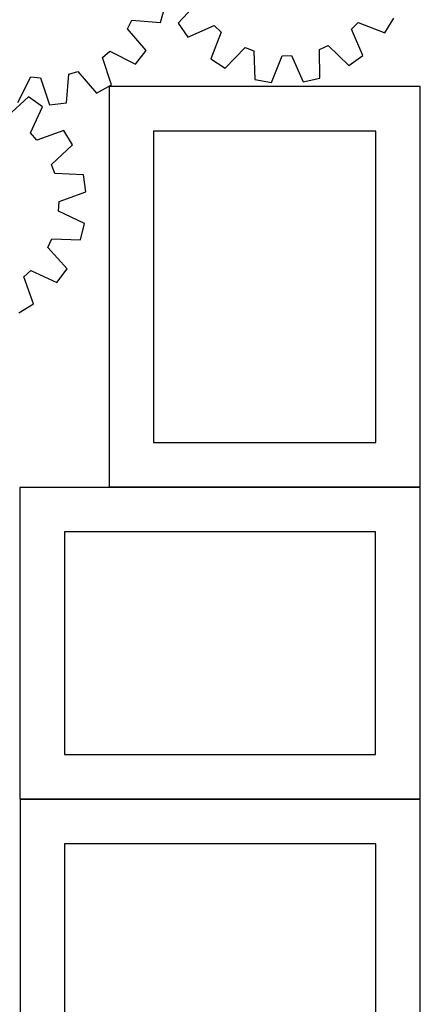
# Model space of a CAD drawing. Header units: millimetres. Extents: x 7 to 1243, y 7 to 2493.
# Tile 16 of 35: x 973 to 1243, y 367 to 1031. Entities that reach past the tile are written whole.
import ezdxf

# ---------------------------------------------------------------- set-up
doc = ezdxf.new("R2010")
doc.units = ezdxf.units.MM
doc.layers.add('CUT', color=7, linetype='CONTINUOUS', true_color=0x000000)

msp = doc.modelspace()

# ---------------------------------------------------------------- linework, layer by layer
at = {"layer": 'CUT'}
for p, q in [((1093.327888, 1042.849798), (1079.977245, 1028.806908)), ((1068.112688, 1029.229245), (1071.228067, 1040.336895)), ((1045.878069, 1024.921756), (1048.788877, 1030.654982)), ((1048.788877, 1030.654982), (1068.112688, 1029.229245)), ((1219.510502, 1022.257195), (1225.708934, 1031.986785)), ((1058.432427, 1010.162674), (1045.878069, 1024.921756)), ((1079.977245, 1028.806908), (1086.594176, 1019.356951)), ((1086.594176, 1019.356951), (1104.356364, 1027.099501)), ((1109.00104, 1022.653191), (1102.040635, 1004.570183)), ((1104.356364, 1027.099501), (1109.00104, 1022.653191)), ((1196.981184, 1024.572925), (1201.427494, 1029.217601)), ((1204.723734, 1006.810736), (1196.981184, 1024.572925)), ((1201.427494, 1029.217601), (1219.510502, 1022.257195)), ((1029.112964, 1005.621966), (1033.996211, 1009.804859)), ((1033.996211, 1009.804859), (1051.303479, 1001.092747)), ((1051.303479, 1001.092747), (1058.432427, 1010.162674)), ((1111.770224, 998.371751), (1125.217401, 1012.32223)), ((1125.217401, 1012.32223), (1131.210051, 1009.991816)), ((1131.210051, 1009.991816), (1131.699543, 990.621663)), ((1175.345592, 1010.954857), (1181.230888, 1013.544448)), ((1175.70148, 991.581789), (1175.345592, 1010.954857)), ((1181.230888, 1013.544448), (1195.273777, 1000.193805)), ((1035.063623, 987.182007), (1029.112964, 1005.621966)), ((1102.040635, 1004.570183), (1111.770224, 998.371751)), ((1143.060549, 988.618411), (1150.145503, 1006.652985)), ((1150.145503, 1006.652985), (1156.573801, 1006.793251)), ((1156.573801, 1006.793251), (1164.438669, 989.084883)), ((1195.273777, 1000.193805), (1204.723734, 1006.810736)), ((1006.238317, 994.207013), (1012.350573, 996.202765)), ((1012.350573, 996.202765), (1025.006423, 981.530619)), ((971.905318, 975.16795), (980.736586, 992.414721)), ((980.736586, 992.414721), (987.147315, 991.919496)), ((987.147315, 991.919496), (993.225009, 973.521016)), ((1004.679343, 974.893495), (1006.238317, 994.207013)), ((1131.699543, 990.621663), (1143.060549, 988.618411)), ((1164.438669, 989.084883), (1175.70148, 991.581789)), ((1025.006423, 981.530619), (1035.063623, 987.182007)), ((1033.468621, 985.904657), (1033.468621, 715.904657)), ((1243.468621, 985.904657), (1033.468621, 985.904657)), ((1243.468621, 715.904657), (1243.468621, 985.904657)), ((979.20098, 979.051465), (964.846435, 966.036494)), ((988.491887, 972.213007), (979.20098, 979.051465)), ((980.331643, 954.638798), (988.491887, 972.213007)), ((993.225009, 973.521016), (1004.679343, 974.893495)), ((1002.909404, 956.421338), (984.666921, 949.890319)), ((1008.876119, 946.54795), (1002.909404, 956.421338)), ((984.666921, 949.890319), (980.331643, 954.638798)), ((1063.468621, 955.904657), (1063.468621, 745.904657)), ((1213.468621, 955.904657), (1063.468621, 955.904657)), ((1213.468621, 745.904657), (1213.468621, 955.904657)), ((994.611677, 933.434289), (1008.876119, 946.54795)), ((996.799788, 927.388227), (994.611677, 933.434289)), ((1016.152958, 926.441006), (996.799788, 927.388227)), ((1017.887102, 915.035822), (1016.152958, 926.441006)), ((999.690095, 908.379144), (1017.887102, 915.035822)), ((999.397918, 901.955958), (999.690095, 908.379144)), ((1016.91543, 893.674702), (999.397918, 901.955958)), ((1014.152995, 882.474058), (1016.91543, 893.674702)), ((992.065769, 877.465343), (994.793752, 883.287782)), ((994.793752, 883.287782), (1014.152995, 882.474058)), ((1005.08074, 863.110799), (992.065769, 877.465343)), ((975.919594, 857.644858), (980.668073, 861.980136)), ((982.450613, 839.402374), (975.919594, 857.644858)), ((980.668073, 861.980136), (998.242282, 853.819891)), ((998.242282, 853.819891), (1005.08074, 863.110799)), ((972.577226, 833.435659), (982.450613, 839.402374)), ((1063.468621, 745.904657), (1213.468621, 745.904657)), ((1243.293678, 715.554697), (973.293678, 715.554697)), ((973.293678, 715.554697), (973.293678, 505.554697)), ((1033.468621, 715.904657), (1243.468621, 715.904657)), ((1243.293678, 505.554697), (1243.293678, 715.554697)), ((1213.293678, 685.554697), (1003.293678, 685.554697)), ((1003.293678, 685.554697), (1003.293678, 535.554697)), ((1213.293678, 535.554697), (1213.293678, 685.554697)), ((1003.293678, 535.554697), (1213.293678, 535.554697)), ((973.293678, 505.554697), (1243.293678, 505.554697)), ((1243.442579, 505.21985), (973.442579, 505.21985)), ((973.442579, 505.21985), (973.442579, 295.21985)), ((1243.442579, 295.21985), (1243.442579, 505.21985)), ((1213.442579, 475.21985), (1003.442579, 475.21985)), ((1003.442579, 475.21985), (1003.442579, 325.21985)), ((1213.442579, 325.21985), (1213.442579, 475.21985))]:
    msp.add_line(p, q, dxfattribs=at)

doc.saveas('drawing.dxf')
